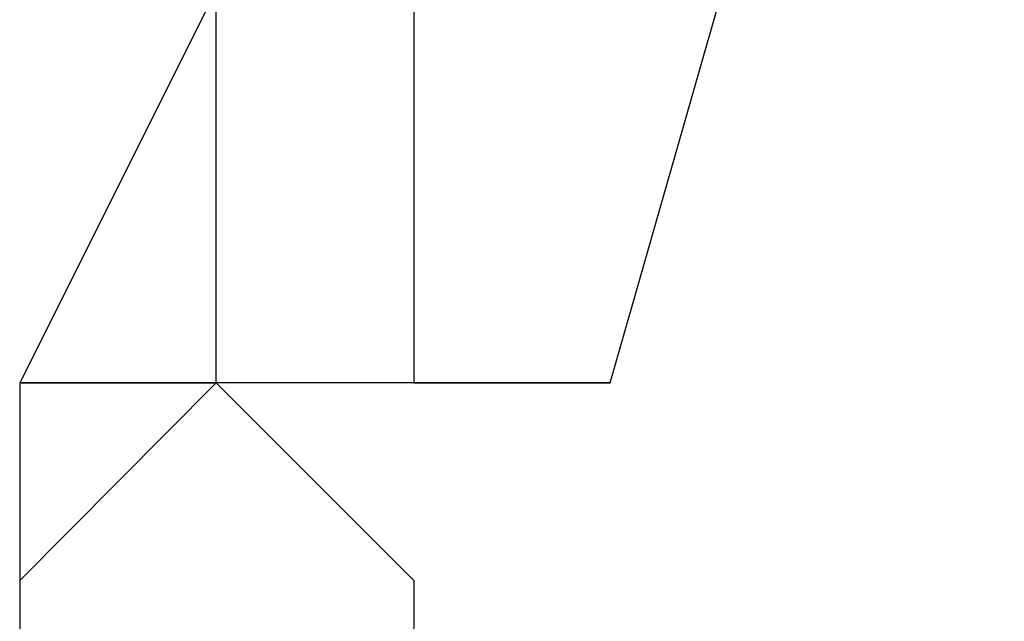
# Model space of a CAD drawing. Header units: feet. Extents: x -79 to 198, y -22 to 181.
# Tile 101 of 256: x 107.32 to 107.3867, y 33.4416 to 33.4824. Entities that reach past the tile are written whole.
import ezdxf

# ---------------------------------------------------------------- set-up
doc = ezdxf.new("R2010")
doc.units = ezdxf.units.FT
doc.layers.add('A-LINEA', color=7, linetype='CONTINUOUS')

msp = doc.modelspace()

# ---------------------------------------------------------------- linework, layer by layer
at = {"layer": 'A-LINEA'}
for p, q in [((107.3333, 33.4711), (107.3333, 33.4711)), ((107.3333, 33.4711), (107.3333, 33.4711)), ((107.3333, 33.4711), (107.3333, 33.4711)), ((107.3333, 33.4711), (107.3333, 33.4711)), ((107.3333, 33.4711), (107.3333, 33.4711)), ((107.3333, 33.4711), (107.3333, 33.4711)), ((107.3333, 33.4711), (107.3333, 33.4711)), ((107.3333, 33.4711), (107.3333, 33.4711)), ((107.3333, 33.4711), (107.3333, 33.4711)), ((107.3333, 33.4711), (107.3333, 33.4711)), ((107.3333, 33.4711), (107.3333, 33.4711)), ((107.3333, 33.4711), (107.3333, 33.4711)), ((107.3467, 33.4711), (107.3467, 33.4711)), ((107.3467, 33.4711), (107.3467, 33.4711)), ((107.3467, 33.4711), (107.3467, 33.4711)), ((107.3467, 33.4711), (107.3467, 33.4711)), ((107.3467, 33.4711), (107.3467, 33.4711)), ((107.3467, 33.4711), (107.3467, 33.4711)), ((107.3467, 33.4711), (107.3467, 33.4711)), ((107.3467, 33.4711), (107.3467, 33.4711)), ((107.3467, 33.4711), (107.3467, 33.4711)), ((107.3467, 33.4711), (107.3467, 33.4711)), ((107.3467, 33.4711), (107.3467, 33.4711)), ((107.3467, 33.4711), (107.3467, 33.4711)), ((107.32, 33.4578), (107.32, 33.4578)), ((107.32, 33.4578), (107.32, 33.4578)), ((107.32, 33.4578), (107.32, 33.4578)), ((107.32, 33.4578), (107.32, 33.4578)), ((107.32, 33.4578), (107.32, 33.4578)), ((107.32, 33.4578), (107.32, 33.4578)), ((107.32, 33.4578), (107.32, 33.4578)), ((107.32, 33.4578), (107.32, 33.4578)), ((107.32, 33.4578), (107.32, 33.4578)), ((107.32, 33.4578), (107.32, 33.4578)), ((107.32, 33.4578), (107.32, 33.4578)), ((107.32, 33.4578), (107.32, 33.4578)), ((107.32, 33.4578), (107.32, 33.4578)), ((107.32, 33.4578), (107.32, 33.4578)), ((107.32, 33.4578), (107.32, 33.4578)), ((107.32, 33.4578), (107.32, 33.4578)), ((107.32, 33.4578), (107.32, 33.4578)), ((107.32, 33.4578), (107.32, 33.4578)), ((107.32, 33.4578), (107.32, 33.4578)), ((107.32, 33.4578), (107.32, 33.4578)), ((107.32, 33.4578), (107.32, 33.4578)), ((107.32, 33.4578), (107.32, 33.4578)), ((107.32, 33.4578), (107.32, 33.4578)), ((107.32, 33.4578), (107.32, 33.4578)), ((107.32, 33.4578), (107.32, 33.4578)), ((107.32, 33.4578), (107.32, 33.4578)), ((107.32, 33.4578), (107.32, 33.4578)), ((107.32, 33.4578), (107.32, 33.4578)), ((107.32, 33.4578), (107.32, 33.4578)), ((107.32, 33.4578), (107.32, 33.4578)), ((107.3333, 33.4578), (107.3333, 33.4578)), ((107.3333, 33.4578), (107.3333, 33.4578)), ((107.3333, 33.4578), (107.3333, 33.4578)), ((107.3333, 33.4578), (107.3333, 33.4578)), ((107.3333, 33.4578), (107.3333, 33.4578)), ((107.3333, 33.4578), (107.3333, 33.4578)), ((107.3333, 33.4578), (107.3333, 33.4578)), ((107.3333, 33.4578), (107.3333, 33.4578)), ((107.3333, 33.4578), (107.3333, 33.4578)), ((107.3333, 33.4578), (107.3333, 33.4578)), ((107.3333, 33.4578), (107.3333, 33.4578)), ((107.3333, 33.4578), (107.3333, 33.4578)), ((107.3333, 33.4578), (107.3333, 33.4578)), ((107.3333, 33.4578), (107.3333, 33.4578)), ((107.3333, 33.4578), (107.3333, 33.4578)), ((107.3333, 33.4578), (107.3333, 33.4578)), ((107.3333, 33.4578), (107.3333, 33.4578)), ((107.3333, 33.4578), (107.3333, 33.4578)), ((107.3333, 33.4578), (107.3333, 33.4578)), ((107.3333, 33.4578), (107.3333, 33.4578)), ((107.3333, 33.4578), (107.3333, 33.4578)), ((107.3333, 33.4578), (107.3333, 33.4578)), ((107.3333, 33.4578), (107.3333, 33.4578)), ((107.3333, 33.4578), (107.3333, 33.4578)), ((107.3333, 33.4578), (107.3333, 33.4578)), ((107.3333, 33.4578), (107.3333, 33.4578)), ((107.3333, 33.4578), (107.3333, 33.4578)), ((107.3333, 33.4578), (107.3333, 33.4578)), ((107.3333, 33.4578), (107.3333, 33.4578)), ((107.3333, 33.4578), (107.3333, 33.4578)), ((107.3333, 33.4578), (107.3333, 33.4578)), ((107.3333, 33.4578), (107.3333, 33.4578)), ((107.3333, 33.4578), (107.3333, 33.4578)), ((107.3333, 33.4578), (107.3333, 33.4578)), ((107.3333, 33.4578), (107.3333, 33.4578)), ((107.3333, 33.4578), (107.3333, 33.4578)), ((107.3333, 33.4578), (107.3333, 33.4578)), ((107.3333, 33.4578), (107.3333, 33.4578)), ((107.3333, 33.4578), (107.3333, 33.4578)), ((107.3333, 33.4578), (107.3333, 33.4578)), ((107.3333, 33.4578), (107.3333, 33.4578)), ((107.3333, 33.4578), (107.3333, 33.4578)), ((107.3333, 33.4578), (107.3333, 33.4578)), ((107.3333, 33.4578), (107.3333, 33.4578)), ((107.3333, 33.4578), (107.3333, 33.4578)), ((107.3333, 33.4578), (107.3333, 33.4578)), ((107.3333, 33.4578), (107.3333, 33.4578)), ((107.3333, 33.4578), (107.3333, 33.4578)), ((107.3467, 33.4578), (107.3467, 33.4578)), ((107.3467, 33.4578), (107.3467, 33.4578)), ((107.3467, 33.4578), (107.3467, 33.4578)), ((107.3467, 33.4578), (107.3467, 33.4578)), ((107.3467, 33.4578), (107.3467, 33.4578)), ((107.3467, 33.4578), (107.3467, 33.4578)), ((107.3467, 33.4578), (107.3467, 33.4578)), ((107.3467, 33.4578), (107.3467, 33.4578)), ((107.3467, 33.4578), (107.3467, 33.4578)), ((107.3467, 33.4578), (107.3467, 33.4578)), ((107.3467, 33.4578), (107.3467, 33.4578)), ((107.3467, 33.4578), (107.3467, 33.4578)), ((107.3467, 33.4578), (107.3467, 33.4578)), ((107.3467, 33.4578), (107.3467, 33.4578)), ((107.3467, 33.4578), (107.3467, 33.4578)), ((107.3467, 33.4578), (107.3467, 33.4578)), ((107.3467, 33.4578), (107.3467, 33.4578)), ((107.3467, 33.4578), (107.3467, 33.4578)), ((107.3467, 33.4578), (107.3467, 33.4578)), ((107.3467, 33.4578), (107.3467, 33.4578)), ((107.3467, 33.4578), (107.3467, 33.4578)), ((107.3467, 33.4578), (107.3467, 33.4578)), ((107.3467, 33.4578), (107.3467, 33.4578)), ((107.3467, 33.4578), (107.3467, 33.4578)), ((107.3467, 33.4578), (107.3467, 33.4578)), ((107.3467, 33.4578), (107.3467, 33.4578)), ((107.3467, 33.4578), (107.3467, 33.4578)), ((107.3467, 33.4578), (107.3467, 33.4578)), ((107.3467, 33.4578), (107.3467, 33.4578)), ((107.3467, 33.4578), (107.3467, 33.4578)), ((107.36, 33.4578), (107.36, 33.4578)), ((107.36, 33.4578), (107.36, 33.4578)), ((107.36, 33.4578), (107.36, 33.4578)), ((107.36, 33.4578), (107.36, 33.4578)), ((107.36, 33.4578), (107.36, 33.4578)), ((107.36, 33.4578), (107.36, 33.4578)), ((107.36, 33.4578), (107.36, 33.4578)), ((107.36, 33.4578), (107.36, 33.4578)), ((107.36, 33.4578), (107.36, 33.4578)), ((107.36, 33.4578), (107.36, 33.4578)), ((107.36, 33.4578), (107.36, 33.4578)), ((107.36, 33.4578), (107.36, 33.4578)), ((107.36, 33.4578), (107.36, 33.4578)), ((107.36, 33.4578), (107.36, 33.4578)), ((107.36, 33.4578), (107.36, 33.4578)), ((107.36, 33.4578), (107.36, 33.4578)), ((107.36, 33.4578), (107.36, 33.4578)), ((107.36, 33.4578), (107.36, 33.4578)), ((107.36, 33.4578), (107.36, 33.4578)), ((107.36, 33.4578), (107.36, 33.4578)), ((107.36, 33.4578), (107.36, 33.4578)), ((107.36, 33.4578), (107.36, 33.4578)), ((107.36, 33.4578), (107.36, 33.4578)), ((107.36, 33.4578), (107.36, 33.4578)), ((107.36, 33.4578), (107.36, 33.4578)), ((107.36, 33.4578), (107.36, 33.4578)), ((107.36, 33.4578), (107.36, 33.4578)), ((107.36, 33.4578), (107.36, 33.4578)), ((107.36, 33.4578), (107.36, 33.4578)), ((107.36, 33.4578), (107.36, 33.4578)), ((107.32, 33.4444), (107.32, 33.4444)), ((107.32, 33.4444), (107.32, 33.4444)), ((107.32, 33.4444), (107.32, 33.4444)), ((107.32, 33.4444), (107.32, 33.4444)), ((107.32, 33.4444), (107.32, 33.4444)), ((107.32, 33.4444), (107.32, 33.4444)), ((107.32, 33.4444), (107.32, 33.4444)), ((107.32, 33.4444), (107.32, 33.4444)), ((107.32, 33.4444), (107.32, 33.4444)), ((107.32, 33.4444), (107.32, 33.4444)), ((107.32, 33.4444), (107.32, 33.4444)), ((107.32, 33.4444), (107.32, 33.4444)), ((107.32, 33.4444), (107.32, 33.4444)), ((107.32, 33.4444), (107.32, 33.4444)), ((107.32, 33.4444), (107.32, 33.4444)), ((107.32, 33.4444), (107.32, 33.4444)), ((107.32, 33.4444), (107.32, 33.4444)), ((107.32, 33.4444), (107.32, 33.4444)), ((107.3467, 33.4444), (107.3467, 33.4444)), ((107.3467, 33.4444), (107.3467, 33.4444)), ((107.3467, 33.4444), (107.3467, 33.4444)), ((107.3467, 33.4444), (107.3467, 33.4444)), ((107.3467, 33.4444), (107.3467, 33.4444)), ((107.3467, 33.4444), (107.3467, 33.4444)), ((107.3467, 33.4444), (107.3467, 33.4444)), ((107.3467, 33.4444), (107.3467, 33.4444)), ((107.3467, 33.4444), (107.3467, 33.4444)), ((107.3467, 33.4444), (107.3467, 33.4444)), ((107.3467, 33.4444), (107.3467, 33.4444)), ((107.3467, 33.4444), (107.3467, 33.4444)), ((107.3467, 33.4444), (107.3467, 33.4444)), ((107.3467, 33.4444), (107.3467, 33.4444)), ((107.3467, 33.4444), (107.3467, 33.4444)), ((107.3467, 33.4444), (107.3467, 33.4444)), ((107.3467, 33.4444), (107.3467, 33.4444)), ((107.3467, 33.4444), (107.3467, 33.4444)), ((107.36, 33.4444), (107.36, 33.4444)), ((107.36, 33.4444), (107.36, 33.4444)), ((107.36, 33.4444), (107.36, 33.4444)), ((107.36, 33.4444), (107.36, 33.4444)), ((107.36, 33.4444), (107.36, 33.4444)), ((107.36, 33.4444), (107.36, 33.4444)), ((107.36, 33.4444), (107.36, 33.4444)), ((107.36, 33.4444), (107.36, 33.4444)), ((107.36, 33.4444), (107.36, 33.4444)), ((107.36, 33.4444), (107.36, 33.4444)), ((107.36, 33.4444), (107.36, 33.4444)), ((107.36, 33.4444), (107.36, 33.4444)), ((107.36, 33.4444), (107.36, 33.4444)), ((107.36, 33.4444), (107.36, 33.4444)), ((107.36, 33.4444), (107.36, 33.4444)), ((107.36, 33.4444), (107.36, 33.4444)), ((107.36, 33.4444), (107.36, 33.4444)), ((107.36, 33.4444), (107.36, 33.4444))]:
    msp.add_line(p, q, dxfattribs=at)
for points in [[(107.3333, 33.4844), (107.32, 33.4578), (107.3333, 33.4578), (107.3333, 33.4711), (107.3333, 33.4844), (107.3467, 33.4844), (107.3467, 33.4711), (107.3467, 33.4578), (107.36, 33.4578), (107.3867, 33.5511)], [(107.3333, 33.4844), (107.32, 33.4578), (107.3333, 33.4578), (107.3333, 33.4711), (107.3333, 33.4844), (107.3467, 33.4844), (107.3467, 33.4711), (107.3467, 33.4578), (107.36, 33.4578), (107.3867, 33.5511)], [(107.3333, 33.4844), (107.32, 33.4578), (107.3333, 33.4578), (107.3333, 33.4711), (107.3333, 33.4844), (107.3467, 33.4844), (107.3467, 33.4711), (107.3467, 33.4578), (107.36, 33.4578), (107.3867, 33.5511)], [(107.3333, 33.4844), (107.32, 33.4578), (107.3333, 33.4578), (107.3333, 33.4711), (107.3333, 33.4844), (107.3467, 33.4844), (107.3467, 33.4711), (107.3467, 33.4578), (107.36, 33.4578), (107.3867, 33.5511)], [(107.3333, 33.4844), (107.32, 33.4578), (107.3333, 33.4578), (107.3333, 33.4711), (107.3333, 33.4844), (107.3467, 33.4844), (107.3467, 33.4711), (107.3467, 33.4578), (107.36, 33.4578), (107.3867, 33.5511)], [(107.3333, 33.4844), (107.32, 33.4578), (107.3333, 33.4578), (107.3333, 33.4711), (107.3333, 33.4844), (107.3467, 33.4844), (107.3467, 33.4711), (107.3467, 33.4578), (107.36, 33.4578), (107.3867, 33.5511)], [(107.3467, 33.4711), (107.3467, 33.4578), (107.36, 33.4578), (107.3867, 33.5511)], [(107.3467, 33.4711), (107.3467, 33.4578), (107.36, 33.4578), (107.3867, 33.5511)], [(107.3467, 33.4711), (107.3467, 33.4578), (107.36, 33.4578), (107.3867, 33.5511)], [(107.3467, 33.4711), (107.3467, 33.4578), (107.36, 33.4578), (107.3867, 33.5511)], [(107.3467, 33.4711), (107.3467, 33.4578), (107.36, 33.4578), (107.3867, 33.5511)], [(107.3467, 33.4711), (107.3467, 33.4578), (107.36, 33.4578), (107.3867, 33.5511)], [(107.3333, 33.4844), (107.32, 33.4578), (107.3333, 33.4578), (107.3333, 33.4711), (107.3333, 33.4844), (107.3467, 33.4844), (107.3333, 33.4978)], [(107.3333, 33.4844), (107.32, 33.4578), (107.3333, 33.4578), (107.3333, 33.4711), (107.3333, 33.4844), (107.3467, 33.4844), (107.3333, 33.4978)], [(107.3333, 33.4844), (107.32, 33.4578), (107.3333, 33.4578), (107.3333, 33.4711), (107.3333, 33.4844), (107.3467, 33.4844), (107.3333, 33.4978)], [(107.3333, 33.4844), (107.32, 33.4578), (107.3333, 33.4578), (107.3333, 33.4711), (107.3333, 33.4844), (107.3467, 33.4844), (107.3333, 33.4978)], [(107.3333, 33.4844), (107.32, 33.4578), (107.3333, 33.4578), (107.3333, 33.4711), (107.3333, 33.4844), (107.3467, 33.4844), (107.3333, 33.4978)], [(107.3333, 33.4844), (107.32, 33.4578), (107.3333, 33.4578), (107.3333, 33.4711), (107.3333, 33.4844), (107.3467, 33.4844), (107.3333, 33.4978)], [(107.32, 33.4444), (107.3333, 33.4578), (107.3467, 33.4444), (107.3467, 33.4311), (107.32, 33.4311)], [(107.36, 33.4578), (107.3467, 33.4578), (107.3467, 33.4578), (107.3333, 33.4578), (107.3333, 33.4578), (107.3333, 33.4578), (107.3333, 33.4578), (107.32, 33.4578), (107.32, 33.4311), (107.3333, 33.4311), (107.3467, 33.4178)], [(107.32, 33.4444), (107.3333, 33.4578), (107.3467, 33.4444), (107.3467, 33.4311), (107.32, 33.4311)], [(107.36, 33.4578), (107.3467, 33.4578), (107.3467, 33.4578), (107.3333, 33.4578), (107.3333, 33.4578), (107.3333, 33.4578), (107.3333, 33.4578), (107.32, 33.4578), (107.32, 33.4311), (107.3333, 33.4311), (107.3467, 33.4178)], [(107.32, 33.4444), (107.3333, 33.4578), (107.3467, 33.4444), (107.3467, 33.4311), (107.32, 33.4311)], [(107.36, 33.4578), (107.3467, 33.4578), (107.3467, 33.4578), (107.3333, 33.4578), (107.3333, 33.4578), (107.3333, 33.4578), (107.3333, 33.4578), (107.32, 33.4578), (107.32, 33.4311), (107.3333, 33.4311), (107.3467, 33.4178)], [(107.32, 33.4444), (107.3333, 33.4578), (107.3467, 33.4444), (107.3467, 33.4311), (107.32, 33.4311)], [(107.36, 33.4578), (107.3467, 33.4578), (107.3467, 33.4578), (107.3333, 33.4578), (107.3333, 33.4578), (107.3333, 33.4578), (107.3333, 33.4578), (107.32, 33.4578), (107.32, 33.4311), (107.3333, 33.4311), (107.3467, 33.4178)], [(107.32, 33.4444), (107.3333, 33.4578), (107.3467, 33.4444), (107.3467, 33.4311), (107.32, 33.4311)], [(107.36, 33.4578), (107.3467, 33.4578), (107.3467, 33.4578), (107.3333, 33.4578), (107.3333, 33.4578), (107.3333, 33.4578), (107.3333, 33.4578), (107.32, 33.4578), (107.32, 33.4311), (107.3333, 33.4311), (107.3467, 33.4178)], [(107.32, 33.4444), (107.3333, 33.4578), (107.3467, 33.4444), (107.3467, 33.4311), (107.32, 33.4311)], [(107.36, 33.4578), (107.3467, 33.4578), (107.3467, 33.4578), (107.3333, 33.4578), (107.3333, 33.4578), (107.3333, 33.4578), (107.3333, 33.4578), (107.32, 33.4578), (107.32, 33.4311), (107.3333, 33.4311), (107.3467, 33.4178)], [(107.32, 33.4444), (107.3333, 33.4578), (107.3467, 33.4444), (107.3467, 33.4311), (107.32, 33.4311)], [(107.36, 33.4578), (107.3467, 33.4578), (107.3467, 33.4578), (107.3333, 33.4578), (107.3333, 33.4578), (107.3333, 33.4578), (107.3333, 33.4578), (107.32, 33.4578), (107.32, 33.4311), (107.3333, 33.4311), (107.3467, 33.4178)], [(107.32, 33.4444), (107.3333, 33.4578), (107.3467, 33.4444), (107.3467, 33.4311), (107.32, 33.4311)], [(107.36, 33.4578), (107.3467, 33.4578), (107.3467, 33.4578), (107.3333, 33.4578), (107.3333, 33.4578), (107.3333, 33.4578), (107.3333, 33.4578), (107.32, 33.4578), (107.32, 33.4311), (107.3333, 33.4311), (107.3467, 33.4178)], [(107.32, 33.4444), (107.3333, 33.4578), (107.3467, 33.4444), (107.3467, 33.4311), (107.32, 33.4311)], [(107.36, 33.4578), (107.3467, 33.4578), (107.3467, 33.4578), (107.3333, 33.4578), (107.3333, 33.4578), (107.3333, 33.4578), (107.3333, 33.4578), (107.32, 33.4578), (107.32, 33.4311), (107.3333, 33.4311), (107.3467, 33.4178)], [(107.32, 33.4444), (107.3333, 33.4578), (107.3467, 33.4444), (107.3467, 33.4311), (107.32, 33.4311)], [(107.36, 33.4578), (107.3467, 33.4578), (107.3467, 33.4578), (107.3333, 33.4578), (107.3333, 33.4578), (107.3333, 33.4578), (107.3333, 33.4578), (107.32, 33.4578), (107.32, 33.4311), (107.3333, 33.4311), (107.3467, 33.4178)], [(107.32, 33.4444), (107.3333, 33.4578), (107.3467, 33.4444), (107.3467, 33.4311), (107.32, 33.4311)], [(107.36, 33.4578), (107.3467, 33.4578), (107.3467, 33.4578), (107.3333, 33.4578), (107.3333, 33.4578), (107.3333, 33.4578), (107.3333, 33.4578), (107.32, 33.4578), (107.32, 33.4311), (107.3333, 33.4311), (107.3467, 33.4178)], [(107.32, 33.4444), (107.3333, 33.4578), (107.3467, 33.4444), (107.3467, 33.4311), (107.32, 33.4311)], [(107.36, 33.4578), (107.3467, 33.4578), (107.3467, 33.4578), (107.3333, 33.4578), (107.3333, 33.4578), (107.3333, 33.4578), (107.3333, 33.4578), (107.32, 33.4578), (107.32, 33.4311), (107.3333, 33.4311), (107.3467, 33.4178)], [(107.32, 33.4444), (107.3333, 33.4578), (107.3467, 33.4444), (107.3467, 33.4311), (107.32, 33.4311)], [(107.36, 33.4578), (107.3467, 33.4578), (107.3467, 33.4578), (107.3333, 33.4578), (107.3333, 33.4578), (107.3333, 33.4578), (107.3333, 33.4578), (107.32, 33.4578), (107.32, 33.4311), (107.3333, 33.4311), (107.3467, 33.4178)], [(107.32, 33.4444), (107.3333, 33.4578), (107.3467, 33.4444), (107.3467, 33.4311), (107.32, 33.4311)], [(107.36, 33.4578), (107.3467, 33.4578), (107.3467, 33.4578), (107.3333, 33.4578), (107.3333, 33.4578), (107.3333, 33.4578), (107.3333, 33.4578), (107.32, 33.4578), (107.32, 33.4311), (107.3333, 33.4311), (107.3467, 33.4178)], [(107.32, 33.4444), (107.3333, 33.4578), (107.3467, 33.4444), (107.3467, 33.4311), (107.32, 33.4311)], [(107.36, 33.4578), (107.3467, 33.4578), (107.3467, 33.4578), (107.3333, 33.4578), (107.3333, 33.4578), (107.3333, 33.4578), (107.3333, 33.4578), (107.32, 33.4578), (107.32, 33.4311), (107.3333, 33.4311), (107.3467, 33.4178)], [(107.32, 33.4444), (107.3333, 33.4578), (107.3467, 33.4444), (107.3467, 33.4311), (107.32, 33.4311)], [(107.36, 33.4578), (107.3467, 33.4578), (107.3467, 33.4578), (107.3333, 33.4578), (107.3333, 33.4578), (107.3333, 33.4578), (107.3333, 33.4578), (107.32, 33.4578), (107.32, 33.4311), (107.3333, 33.4311), (107.3467, 33.4178)], [(107.32, 33.4444), (107.3333, 33.4578), (107.3467, 33.4444), (107.3467, 33.4311), (107.32, 33.4311)], [(107.36, 33.4578), (107.3467, 33.4578), (107.3467, 33.4578), (107.3333, 33.4578), (107.3333, 33.4578), (107.3333, 33.4578), (107.3333, 33.4578), (107.32, 33.4578), (107.32, 33.4311), (107.3333, 33.4311), (107.3467, 33.4178)], [(107.32, 33.4444), (107.3333, 33.4578), (107.3467, 33.4444), (107.3467, 33.4311), (107.32, 33.4311)], [(107.36, 33.4578), (107.3467, 33.4578), (107.3467, 33.4578), (107.3333, 33.4578), (107.3333, 33.4578), (107.3333, 33.4578), (107.3333, 33.4578), (107.32, 33.4578), (107.32, 33.4311), (107.3333, 33.4311), (107.3467, 33.4178)], [(107.36, 33.4444), (107.36, 33.4444), (107.36, 33.4444)], [(107.36, 33.4444), (107.36, 33.4444), (107.36, 33.4444)], [(107.36, 33.4444), (107.36, 33.4444), (107.36, 33.4444)], [(107.36, 33.4444), (107.36, 33.4444), (107.36, 33.4444)], [(107.36, 33.4444), (107.36, 33.4444), (107.36, 33.4444)], [(107.36, 33.4444), (107.36, 33.4444), (107.36, 33.4444)], [(107.36, 33.4444), (107.36, 33.4444), (107.36, 33.4444)], [(107.36, 33.4444), (107.36, 33.4444), (107.36, 33.4444)], [(107.36, 33.4444), (107.36, 33.4444), (107.36, 33.4444)], [(107.36, 33.4444), (107.36, 33.4444), (107.36, 33.4444)], [(107.36, 33.4444), (107.36, 33.4444), (107.36, 33.4444)], [(107.36, 33.4444), (107.36, 33.4444), (107.36, 33.4444)], [(107.36, 33.4444), (107.36, 33.4444), (107.36, 33.4444)], [(107.36, 33.4444), (107.36, 33.4444), (107.36, 33.4444)], [(107.36, 33.4444), (107.36, 33.4444), (107.36, 33.4444)], [(107.36, 33.4444), (107.36, 33.4444), (107.36, 33.4444)], [(107.36, 33.4444), (107.36, 33.4444), (107.36, 33.4444)], [(107.36, 33.4444), (107.36, 33.4444), (107.36, 33.4444)]]:
    msp.add_lwpolyline(points, dxfattribs=at)

doc.saveas('drawing.dxf')
